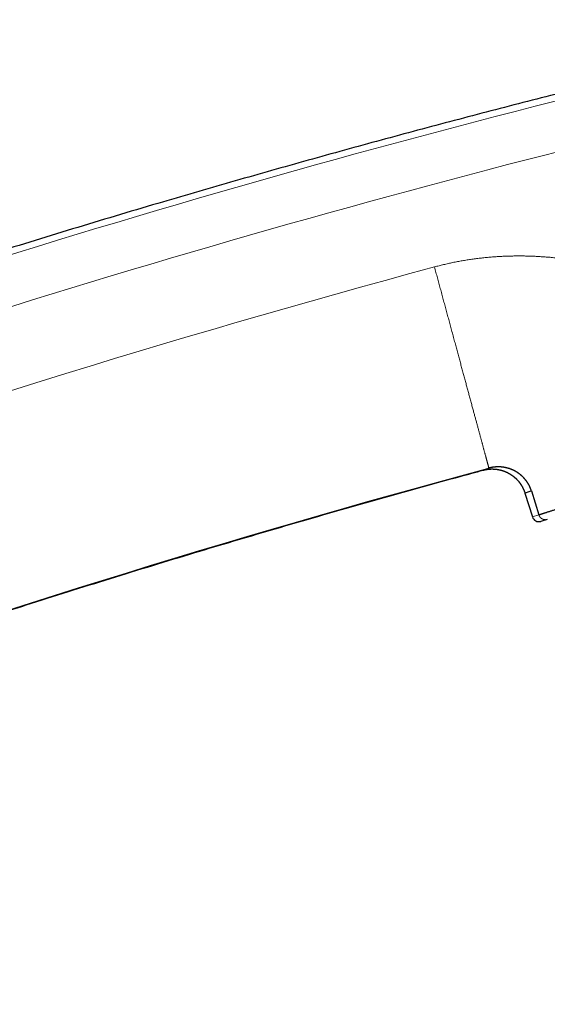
# Model space of a CAD drawing. Header units: millimetres. Extents: x 8 to 601, y 12 to 507.
# Tile 149 of 150: x 543 to 573, y 407 to 464. Entities that reach past the tile are written whole.
import ezdxf

# ---------------------------------------------------------------- set-up
doc = ezdxf.new("R2010")
doc.units = ezdxf.units.MM

msp = doc.modelspace()

# ---------------------------------------------------------------- linework, layer by layer
at = {"color": 7, "linetype": 'Continuous', "lineweight": 30}
for p, q in [((572.115, 436.704), (572.545, 435.326)), ((572.487, 436.84), (572.922, 435.443)), ((573.413, 435.177), (573.045, 435.063))]:
    msp.add_line(p, q, dxfattribs=at)
at = {"color": 8, "linetype": 'Continuous', "lineweight": 0}
msp.add_line((572.545, 435.326), (572.922, 435.443), dxfattribs=at)
for radius, start, end in [(634.922, 104.180906, 111.121983), (632.03, 104.180877, 111.122154), (627.369, 105.127684, 113.821751), (615.244, 105.127684, 113.845451)]:
    msp.add_arc((730.579, -155.763), radius, start, end, dxfattribs=at)
at = {"color": 7, "linetype": 'Continuous', "lineweight": 30}
msp.add_arc((572.927, 435.445), 0.4, 197.3, 287.3, dxfattribs=at)
for points, knots in [([(592.059, 464.25), (591.466, 464.118), (590.093, 463.811), (587.94, 463.318), (585.601, 462.775), (583.264, 462.222), (580.928, 461.661), (578.595, 461.091), (576.329, 460.528), (574.13, 459.973), (571.997, 459.427), (569.866, 458.874), (567.737, 458.313), (565.61, 457.745), (563.485, 457.17), (561.362, 456.587), (559.241, 455.997), (557.122, 455.4), (555.005, 454.795), (552.89, 454.183), (550.652, 453.526), (548.29, 452.824), (545.806, 452.075), (543.325, 451.315), (540.972, 450.584), (538.747, 449.884), (536.649, 449.215), (534.554, 448.54), (532.461, 447.857), (530.37, 447.166), (528.158, 446.427), (525.824, 445.638), (523.37, 444.797), (520.918, 443.946), (518.558, 443.115), (516.289, 442.306), (514.109, 441.521), (511.932, 440.728), (509.759, 439.926), (507.588, 439.117), (505.42, 438.3), (503.439, 437.546), (502.182, 437.061), (501.646, 436.853)], [0, 0, 0, 0, 0.019256, 0.044655, 0.070054, 0.095453, 0.120852, 0.146251, 0.17165, 0.194933, 0.218215, 0.241498, 0.26478, 0.288063, 0.311345, 0.334628, 0.35791, 0.381193, 0.404475, 0.427758, 0.45104, 0.47848, 0.50592, 0.53336, 0.560801, 0.584083, 0.607366, 0.630648, 0.65393, 0.677213, 0.700495, 0.727936, 0.755376, 0.782816, 0.810256, 0.834756, 0.859256, 0.883756, 0.908256, 0.932756, 0.957256, 0.981756, 1, 1, 1, 1]), ([(572.922, 435.443), (572.938, 435.449), (572.97, 435.459), (573.023, 435.477), (573.077, 435.495), (573.135, 435.514), (573.196, 435.533), (573.259, 435.554), (573.324, 435.575), (573.392, 435.597), (573.463, 435.62), (573.538, 435.644), (573.616, 435.669), (573.697, 435.695), (573.78, 435.722), (573.867, 435.75), (573.957, 435.778), (574.049, 435.808), (574.144, 435.838), (574.242, 435.869), (574.343, 435.901), (574.446, 435.934), (574.551, 435.967), (574.659, 436.001), (574.768, 436.035), (574.88, 436.071), (574.996, 436.107), (575.115, 436.144), (575.237, 436.183), (575.361, 436.222), (575.489, 436.262), (575.618, 436.302), (575.751, 436.344), (575.885, 436.386), (576.022, 436.429), (576.161, 436.472), (576.303, 436.516), (576.447, 436.561), (576.592, 436.607), (576.739, 436.652), (576.886, 436.699), (577.036, 436.745), (577.189, 436.793), (577.345, 436.842), (577.505, 436.891), (577.666, 436.941), (577.829, 436.992), (577.994, 437.044), (578.162, 437.096), (578.33, 437.148), (578.501, 437.201), (578.673, 437.255), (578.847, 437.309), (579.023, 437.363), (579.2, 437.418), (579.376, 437.473), (579.554, 437.528), (579.733, 437.583), (579.914, 437.64), (580.099, 437.697), (580.285, 437.755), (580.474, 437.813), (580.664, 437.872), (580.855, 437.932), (581.047, 437.991), (581.24, 438.051), (581.435, 438.111), (581.63, 438.172), (581.827, 438.233), (582.024, 438.294), (582.222, 438.356), (582.419, 438.417), (582.616, 438.478), (582.814, 438.539), (583.014, 438.601), (583.217, 438.664), (583.421, 438.727), (583.626, 438.791), (583.832, 438.855), (584.038, 438.919), (584.245, 438.983), (584.453, 439.047), (584.661, 439.112), (584.869, 439.176), (585.078, 439.241), (585.287, 439.306), (585.495, 439.37), (585.702, 439.434), (585.908, 439.498), (586.114, 439.562), (586.322, 439.627), (586.532, 439.692), (586.743, 439.757), (586.954, 439.823), (587.165, 439.888), (587.376, 439.953), (587.586, 440.019), (587.797, 440.084), (588.007, 440.149), (588.217, 440.214), (588.426, 440.279), (588.635, 440.344), (588.843, 440.408), (589.049, 440.472), (589.253, 440.536), (589.456, 440.599), (589.661, 440.662), (589.866, 440.726), (590.072, 440.79), (590.277, 440.853), (590.482, 440.917), (590.685, 440.98), (590.888, 441.043), (591.09, 441.105), (591.291, 441.168), (591.49, 441.23), (591.689, 441.291), (591.887, 441.352), (592.082, 441.413), (592.275, 441.473), (592.466, 441.532), (592.655, 441.591), (592.845, 441.65), (593.035, 441.708), (593.225, 441.767), (593.413, 441.826), (593.6, 441.884), (593.786, 441.941), (593.97, 441.998), (594.091, 442.036), (594.152, 442.054)], [0, 0, 0, 0, 0.007839, 0.015678, 0.023516, 0.031353, 0.03919, 0.046885, 0.05458, 0.062275, 0.069968, 0.077818, 0.085667, 0.093516, 0.101364, 0.109212, 0.11706, 0.124908, 0.13274, 0.140572, 0.148404, 0.156236, 0.164069, 0.171763, 0.179457, 0.187151, 0.194845, 0.202697, 0.210549, 0.218402, 0.226254, 0.234107, 0.241961, 0.249814, 0.257651, 0.265488, 0.273325, 0.281163, 0.289002, 0.2967, 0.3044, 0.3121, 0.3198, 0.327657, 0.335516, 0.343374, 0.351233, 0.359092, 0.366951, 0.374811, 0.382654, 0.390496, 0.398339, 0.406183, 0.414026, 0.42173, 0.429434, 0.437138, 0.444842, 0.452704, 0.460566, 0.468428, 0.476291, 0.484153, 0.492016, 0.499879, 0.507724, 0.51557, 0.523415, 0.531261, 0.539107, 0.546812, 0.554518, 0.562223, 0.569929, 0.577792, 0.585654, 0.593517, 0.601379, 0.609241, 0.617104, 0.624966, 0.632811, 0.640656, 0.648501, 0.656346, 0.664191, 0.671896, 0.6796, 0.687304, 0.695007, 0.702868, 0.710728, 0.718588, 0.726448, 0.734307, 0.742166, 0.750025, 0.757867, 0.765709, 0.773551, 0.781392, 0.789234, 0.796935, 0.804636, 0.812338, 0.820039, 0.827896, 0.835754, 0.843611, 0.851469, 0.859325, 0.867182, 0.875038, 0.882876, 0.890714, 0.898552, 0.90639, 0.914228, 0.921926, 0.929624, 0.937321, 0.945019, 0.952874, 0.960729, 0.968584, 0.976438, 0.984292, 0.992146, 1, 1, 1, 1]), ([(482.07, 407.025), (482.556, 407.24), (483.767, 407.774), (485.706, 408.619), (487.888, 409.561), (490.074, 410.494), (492.263, 411.419), (494.456, 412.336), (496.591, 413.218), (498.669, 414.068), (500.688, 414.886), (502.71, 415.696), (504.735, 416.5), (506.763, 417.296), (508.794, 418.085), (510.827, 418.867), (512.863, 419.641), (514.902, 420.408), (516.944, 421.169), (518.988, 421.921), (521.157, 422.711), (523.451, 423.537), (525.87, 424.396), (528.293, 425.246), (530.597, 426.042), (532.782, 426.788), (534.846, 427.485), (536.912, 428.175), (538.981, 428.857), (541.053, 429.532), (543.25, 430.239), (545.574, 430.977), (548.024, 431.744), (550.477, 432.501), (552.846, 433.22), (555.13, 433.905), (557.329, 434.554), (559.53, 435.196), (561.733, 435.829), (563.939, 436.454), (566.147, 437.071), (568.062, 437.599), (569.243, 437.919), (569.686, 438.039)], [0, 0, 0, 0, 0.017125, 0.042671, 0.068218, 0.093764, 0.11931, 0.144857, 0.170403, 0.19382, 0.217238, 0.240655, 0.264073, 0.28749, 0.310908, 0.334325, 0.357743, 0.38116, 0.404577, 0.427995, 0.451412, 0.479011, 0.506611, 0.53421, 0.561809, 0.585226, 0.608644, 0.632061, 0.655479, 0.678896, 0.702314, 0.729913, 0.757512, 0.785111, 0.81271, 0.837352, 0.861994, 0.886636, 0.911279, 0.935921, 0.960563, 0.985205, 1, 1, 1, 1]), ([(569.692, 438.042), (569.697, 438.043), (569.71, 438.047), (569.73, 438.052), (569.754, 438.058), (569.778, 438.063), (569.803, 438.068), (569.827, 438.073), (569.851, 438.078), (569.875, 438.082), (569.9, 438.086), (569.925, 438.09), (569.951, 438.093), (569.976, 438.096), (570.002, 438.099), (570.028, 438.101), (570.054, 438.103), (570.08, 438.105), (570.106, 438.107), (570.132, 438.108), (570.158, 438.109), (570.185, 438.109), (570.212, 438.109), (570.238, 438.109), (570.266, 438.108), (570.295, 438.107), (570.324, 438.106), (570.354, 438.104), (570.384, 438.101), (570.413, 438.098), (570.441, 438.095), (570.468, 438.092), (570.495, 438.088), (570.522, 438.084), (570.549, 438.079), (570.576, 438.075), (570.602, 438.069), (570.629, 438.064), (570.656, 438.058), (570.683, 438.051), (570.71, 438.045), (570.737, 438.037), (570.764, 438.03), (570.791, 438.022), (570.818, 438.013), (570.844, 438.004), (570.871, 437.995), (570.898, 437.986), (570.924, 437.976), (570.95, 437.965), (570.976, 437.955), (571.003, 437.943), (571.028, 437.932), (571.052, 437.921), (571.076, 437.91), (571.099, 437.898), (571.122, 437.887), (571.145, 437.875), (571.169, 437.862), (571.193, 437.848), (571.217, 437.834), (571.242, 437.82), (571.266, 437.805), (571.29, 437.79), (571.313, 437.775), (571.336, 437.759), (571.359, 437.743), (571.381, 437.727), (571.404, 437.71), (571.427, 437.693), (571.449, 437.676), (571.471, 437.658), (571.492, 437.64), (571.514, 437.622), (571.535, 437.603), (571.556, 437.585), (571.576, 437.566), (571.596, 437.546), (571.616, 437.527), (571.636, 437.507), (571.655, 437.487), (571.675, 437.466), (571.695, 437.445), (571.715, 437.422), (571.734, 437.399), (571.754, 437.376), (571.772, 437.353), (571.789, 437.331), (571.806, 437.309), (571.822, 437.288), (571.837, 437.266), (571.853, 437.244), (571.868, 437.222), (571.882, 437.2), (571.896, 437.178), (571.91, 437.156), (571.924, 437.133), (571.937, 437.111), (571.95, 437.088), (571.963, 437.065), (571.975, 437.042), (571.987, 437.019), (571.999, 436.994), (572.012, 436.969), (572.024, 436.941), (572.037, 436.914), (572.048, 436.887), (572.06, 436.86), (572.07, 436.833), (572.08, 436.807), (572.09, 436.781), (572.099, 436.755), (572.107, 436.73), (572.113, 436.713), (572.115, 436.704)], [0, 0, 0, 0, 0.004827, 0.012852, 0.020916, 0.029018, 0.037159, 0.04519, 0.053257, 0.06136, 0.069498, 0.077837, 0.086212, 0.094623, 0.103068, 0.111547, 0.12006, 0.128606, 0.137185, 0.145796, 0.154438, 0.163112, 0.171816, 0.180549, 0.189312, 0.198983, 0.208688, 0.218426, 0.228195, 0.237996, 0.246911, 0.255851, 0.264814, 0.273799, 0.282805, 0.291671, 0.300556, 0.30946, 0.318381, 0.327502, 0.33664, 0.345793, 0.354962, 0.364145, 0.373342, 0.382551, 0.391771, 0.401003, 0.410244, 0.419494, 0.428752, 0.438017, 0.447288, 0.455791, 0.464298, 0.472807, 0.481319, 0.489833, 0.498347, 0.507615, 0.516882, 0.526148, 0.53541, 0.544669, 0.553758, 0.562842, 0.57192, 0.58099, 0.590238, 0.599476, 0.608705, 0.617922, 0.627128, 0.636321, 0.6455, 0.654664, 0.663814, 0.672947, 0.682063, 0.691161, 0.70024, 0.7093, 0.719242, 0.729159, 0.739049, 0.748911, 0.758744, 0.767638, 0.776507, 0.78535, 0.794167, 0.802956, 0.811561, 0.820139, 0.828688, 0.837209, 0.845873, 0.854506, 0.863107, 0.871677, 0.880213, 0.888716, 0.897185, 0.907022, 0.916811, 0.926552, 0.936244, 0.945887, 0.955478, 0.964475, 0.973427, 0.982331, 0.991189, 1, 1, 1, 1]), ([(572.487, 436.84), (572.484, 436.85), (572.477, 436.87), (572.467, 436.899), (572.456, 436.929), (572.446, 436.957), (572.434, 436.986), (572.423, 437.013), (572.412, 437.04), (572.4, 437.066), (572.389, 437.091), (572.377, 437.116), (572.364, 437.141), (572.352, 437.166), (572.339, 437.19), (572.326, 437.213), (572.312, 437.237), (572.299, 437.26), (572.285, 437.282), (572.271, 437.304), (572.257, 437.326), (572.243, 437.347), (572.228, 437.37), (572.212, 437.392), (572.196, 437.414), (572.18, 437.435), (572.164, 437.456), (572.147, 437.477), (572.131, 437.496), (572.116, 437.515), (572.1, 437.534), (572.084, 437.552), (572.067, 437.571), (572.05, 437.59), (572.031, 437.609), (572.013, 437.628), (571.995, 437.647), (571.976, 437.665), (571.957, 437.683), (571.939, 437.7), (571.919, 437.718), (571.898, 437.736), (571.876, 437.755), (571.855, 437.773), (571.833, 437.791), (571.811, 437.808), (571.789, 437.824), (571.767, 437.84), (571.746, 437.856), (571.724, 437.871), (571.702, 437.886), (571.68, 437.901), (571.657, 437.915), (571.635, 437.929), (571.613, 437.943), (571.591, 437.956), (571.569, 437.968), (571.546, 437.981), (571.524, 437.993), (571.502, 438.004), (571.48, 438.015), (571.458, 438.026), (571.437, 438.037), (571.415, 438.047), (571.394, 438.056), (571.371, 438.066), (571.347, 438.076), (571.321, 438.086), (571.296, 438.096), (571.271, 438.106), (571.246, 438.115), (571.22, 438.124), (571.194, 438.132), (571.167, 438.14), (571.141, 438.148), (571.115, 438.156), (571.089, 438.163), (571.063, 438.17), (571.037, 438.176), (571.011, 438.182), (570.984, 438.188), (570.957, 438.193), (570.931, 438.198), (570.904, 438.203), (570.878, 438.207), (570.852, 438.211), (570.826, 438.214), (570.8, 438.218), (570.775, 438.22), (570.749, 438.223), (570.724, 438.225), (570.697, 438.227), (570.669, 438.229), (570.64, 438.23), (570.61, 438.231), (570.581, 438.232), (570.55, 438.232), (570.519, 438.231), (570.489, 438.23), (570.458, 438.229), (570.428, 438.228), (570.398, 438.225), (570.37, 438.223), (570.342, 438.22), (570.314, 438.217), (570.286, 438.214), (570.259, 438.21), (570.231, 438.206), (570.204, 438.201), (570.177, 438.196), (570.15, 438.191), (570.123, 438.185), (570.096, 438.179), (570.07, 438.173), (570.044, 438.167), (570.027, 438.162), (570.018, 438.16)], [0, 0, 0, 0, 0.010162, 0.020253, 0.030272, 0.040221, 0.050099, 0.059907, 0.069091, 0.078215, 0.087279, 0.096283, 0.105228, 0.114113, 0.12294, 0.131708, 0.140417, 0.149068, 0.157509, 0.165895, 0.174226, 0.182504, 0.191383, 0.2002, 0.208955, 0.217648, 0.226279, 0.234849, 0.242872, 0.25084, 0.258754, 0.266615, 0.274424, 0.283078, 0.291668, 0.300196, 0.308663, 0.317069, 0.325415, 0.333703, 0.341931, 0.351245, 0.360483, 0.369648, 0.37874, 0.38776, 0.396548, 0.405266, 0.413916, 0.422496, 0.43118, 0.439792, 0.448333, 0.456803, 0.465203, 0.473536, 0.481802, 0.489985, 0.498104, 0.50616, 0.514155, 0.522089, 0.529823, 0.5375, 0.545122, 0.552688, 0.561624, 0.570484, 0.579269, 0.587979, 0.596615, 0.605179, 0.614254, 0.623249, 0.632165, 0.641004, 0.649768, 0.658459, 0.667079, 0.675629, 0.684513, 0.693325, 0.702066, 0.710738, 0.719343, 0.727882, 0.736358, 0.744773, 0.753126, 0.761421, 0.76966, 0.777843, 0.78742, 0.796926, 0.806365, 0.81574, 0.825793, 0.835779, 0.8457, 0.855561, 0.865365, 0.875116, 0.884265, 0.893372, 0.902442, 0.911478, 0.920482, 0.929458, 0.938409, 0.947339, 0.956249, 0.965144, 0.973869, 0.982584, 0.991293, 1, 1, 1, 1])]:
    msp.add_open_spline(points, degree=3, knots=knots, dxfattribs=at)
at = {"color": 8, "linetype": 'Continuous', "lineweight": 0}
for points, knots in [([(578.044, 449.613), (577.924, 449.644), (577.686, 449.708), (577.328, 449.797), (576.972, 449.881), (576.619, 449.959), (576.269, 450.032), (575.924, 450.099), (575.583, 450.161), (575.243, 450.218), (574.918, 450.267), (574.607, 450.311), (574.309, 450.348), (574.013, 450.382), (573.719, 450.411), (573.426, 450.437), (573.135, 450.458), (572.846, 450.476), (572.576, 450.488), (572.326, 450.497), (572.094, 450.502), (571.863, 450.504), (571.633, 450.504), (571.403, 450.502), (571.174, 450.496), (570.946, 450.488), (570.699, 450.477), (570.434, 450.461), (570.15, 450.44), (569.867, 450.414), (569.586, 450.385), (569.305, 450.351), (569.026, 450.313), (568.748, 450.271), (568.471, 450.225), (568.195, 450.174), (567.922, 450.12), (567.652, 450.062), (567.385, 450.001), (567.118, 449.936), (566.942, 449.889), (566.854, 449.865)], [0, 0, 0, 0, 0.032839, 0.065386, 0.097644, 0.129619, 0.161316, 0.19218, 0.222785, 0.253136, 0.283237, 0.309907, 0.336387, 0.362679, 0.388789, 0.414719, 0.440475, 0.46606, 0.491478, 0.512001, 0.532457, 0.552848, 0.573175, 0.593442, 0.613651, 0.633805, 0.653906, 0.679104, 0.704227, 0.729281, 0.75427, 0.7792, 0.804075, 0.828902, 0.853684, 0.878429, 0.90314, 0.927382, 0.951603, 0.975807, 1, 1, 1, 1]), ([(566.854, 449.865), (566.868, 449.812), (566.897, 449.706), (566.94, 449.547), (566.983, 449.388), (567.026, 449.229), (567.068, 449.071), (567.111, 448.914), (567.153, 448.758), (567.195, 448.603), (567.237, 448.446), (567.28, 448.289), (567.322, 448.131), (567.365, 447.973), (567.408, 447.816), (567.45, 447.658), (567.492, 447.502), (567.535, 447.346), (567.577, 447.19), (567.619, 447.034), (567.661, 446.88), (567.702, 446.725), (567.744, 446.572), (567.785, 446.419), (567.828, 446.261), (567.872, 446.099), (567.916, 445.933), (567.961, 445.768), (568.006, 445.604), (568.048, 445.445), (568.09, 445.293), (568.129, 445.146), (568.169, 445.001), (568.208, 444.856), (568.246, 444.713), (568.284, 444.572), (568.322, 444.433), (568.36, 444.294), (568.397, 444.156), (568.434, 444.018), (568.472, 443.879), (568.509, 443.742), (568.545, 443.607), (568.582, 443.472), (568.618, 443.338), (568.654, 443.206), (568.689, 443.075), (568.724, 442.945), (568.759, 442.817), (568.793, 442.69), (568.827, 442.564), (568.861, 442.439), (568.895, 442.312), (568.93, 442.182), (568.966, 442.05), (569.001, 441.92), (569.036, 441.792), (569.069, 441.669), (569.101, 441.552), (569.131, 441.44), (569.161, 441.33), (569.19, 441.221), (569.219, 441.115), (569.247, 441.011), (569.275, 440.909), (569.302, 440.808), (569.329, 440.709), (569.355, 440.611), (569.382, 440.513), (569.407, 440.418), (569.433, 440.324), (569.458, 440.232), (569.482, 440.142), (569.506, 440.054), (569.529, 439.967), (569.552, 439.883), (569.575, 439.8), (569.596, 439.719), (569.618, 439.64), (569.639, 439.563), (569.66, 439.485), (569.681, 439.407), (569.702, 439.329), (569.722, 439.253), (569.742, 439.18), (569.761, 439.112), (569.778, 439.047), (569.794, 438.987), (569.81, 438.929), (569.825, 438.873), (569.84, 438.819), (569.854, 438.768), (569.867, 438.719), (569.88, 438.672), (569.892, 438.626), (569.904, 438.583), (569.915, 438.541), (569.926, 438.502), (569.936, 438.464), (569.945, 438.429), (569.954, 438.395), (569.963, 438.364), (569.97, 438.336), (569.978, 438.309), (569.984, 438.284), (569.99, 438.262), (569.996, 438.242), (570.001, 438.224), (570.005, 438.207), (570.009, 438.193), (570.012, 438.18), (570.015, 438.171), (570.017, 438.164), (570.018, 438.161), (570.018, 438.16)], [0, 0, 0, 0, 0.008781, 0.017562, 0.026342, 0.035123, 0.043904, 0.052528, 0.061152, 0.069776, 0.0784, 0.0872, 0.096, 0.1048, 0.1136, 0.1224, 0.1312, 0.14, 0.1488, 0.1576, 0.1664, 0.1752, 0.184, 0.1928, 0.2016, 0.21128, 0.22096, 0.23064, 0.24032, 0.25, 0.258781, 0.267562, 0.276342, 0.285123, 0.293904, 0.302528, 0.311152, 0.319776, 0.3284, 0.3372, 0.346, 0.3548, 0.3636, 0.3724, 0.3812, 0.39, 0.3988, 0.4076, 0.4164, 0.4252, 0.434, 0.4428, 0.4516, 0.46128, 0.47096, 0.48064, 0.49032, 0.5, 0.508781, 0.517562, 0.526342, 0.535123, 0.543904, 0.552528, 0.561152, 0.569776, 0.5784, 0.5872, 0.596, 0.6048, 0.6136, 0.6224, 0.6312, 0.64, 0.6488, 0.6576, 0.6664, 0.6752, 0.684, 0.6928, 0.7016, 0.71128, 0.72096, 0.73064, 0.74032, 0.75, 0.758781, 0.767562, 0.776342, 0.785123, 0.793904, 0.802528, 0.811152, 0.819776, 0.8284, 0.8372, 0.846, 0.8548, 0.8636, 0.8724, 0.8812, 0.89, 0.8988, 0.9076, 0.9164, 0.9252, 0.934, 0.9428, 0.9516, 0.96128, 0.97096, 0.98064, 0.99032, 1, 1, 1, 1]), ([(569.685, 438.04), (569.685, 438.04), (569.685, 438.039), (569.686, 438.04), (569.69, 438.041), (569.697, 438.044), (569.706, 438.047), (569.718, 438.051), (569.732, 438.057), (569.749, 438.063), (569.768, 438.07), (569.791, 438.078), (569.818, 438.088), (569.851, 438.1), (569.887, 438.113), (569.927, 438.127), (569.97, 438.143), (570.002, 438.154), (570.018, 438.16)], [0, 0, 0, 0, 0.002299, 0.065414, 0.128409, 0.191293, 0.254077, 0.316772, 0.37827, 0.439702, 0.501077, 0.562405, 0.635369, 0.708297, 0.781207, 0.854117, 0.927042, 1, 1, 1, 1]), ([(572.487, 436.84), (572.472, 436.835), (572.441, 436.824), (572.4, 436.808), (572.361, 436.794), (572.324, 436.781), (572.291, 436.769), (572.261, 436.757), (572.234, 436.748), (572.209, 436.739), (572.189, 436.731), (572.171, 436.724), (572.156, 436.719), (572.144, 436.715), (572.133, 436.711), (572.125, 436.708), (572.12, 436.706), (572.116, 436.704), (572.115, 436.704), (572.115, 436.704), (572.115, 436.704)], [0, 0, 0, 0, 0.062374, 0.124769, 0.187186, 0.249624, 0.312084, 0.373449, 0.434835, 0.496242, 0.55767, 0.612535, 0.667415, 0.722313, 0.777227, 0.832158, 0.887106, 0.942071, 0.997052, 1, 1, 1, 1]), ([(573.413, 435.177), (573.411, 435.177), (573.407, 435.176), (573.402, 435.174), (573.397, 435.173), (573.392, 435.171), (573.387, 435.17), (573.382, 435.169), (573.376, 435.168), (573.371, 435.167), (573.366, 435.166), (573.361, 435.165), (573.355, 435.164), (573.35, 435.163), (573.345, 435.163), (573.339, 435.162), (573.334, 435.161), (573.329, 435.161), (573.323, 435.161), (573.318, 435.16), (573.313, 435.16), (573.307, 435.16), (573.302, 435.16), (573.296, 435.16), (573.291, 435.16), (573.285, 435.16), (573.279, 435.16), (573.273, 435.161), (573.267, 435.161), (573.261, 435.162), (573.256, 435.162), (573.251, 435.163), (573.245, 435.164), (573.24, 435.165), (573.235, 435.165), (573.229, 435.166), (573.224, 435.167), (573.219, 435.168), (573.214, 435.17), (573.208, 435.171), (573.203, 435.172), (573.198, 435.174), (573.193, 435.175), (573.188, 435.177), (573.182, 435.178), (573.177, 435.18), (573.172, 435.182), (573.167, 435.184), (573.162, 435.185), (573.157, 435.187), (573.152, 435.189), (573.147, 435.192), (573.142, 435.194), (573.136, 435.196), (573.131, 435.199), (573.125, 435.201), (573.12, 435.204), (573.115, 435.207), (573.11, 435.21), (573.105, 435.212), (573.101, 435.215), (573.096, 435.218), (573.091, 435.221), (573.087, 435.224), (573.082, 435.227), (573.078, 435.23), (573.074, 435.233), (573.069, 435.236), (573.065, 435.239), (573.06, 435.243), (573.056, 435.246), (573.052, 435.249), (573.048, 435.253), (573.043, 435.257), (573.039, 435.26), (573.035, 435.264), (573.031, 435.268), (573.027, 435.271), (573.023, 435.275), (573.019, 435.279), (573.016, 435.283), (573.012, 435.288), (573.007, 435.292), (573.003, 435.297), (573, 435.301), (572.996, 435.306), (572.992, 435.31), (572.989, 435.314), (572.985, 435.319), (572.982, 435.323), (572.979, 435.328), (572.976, 435.332), (572.973, 435.337), (572.97, 435.341), (572.967, 435.346), (572.964, 435.35), (572.961, 435.355), (572.958, 435.36), (572.956, 435.365), (572.953, 435.369), (572.95, 435.374), (572.948, 435.379), (572.945, 435.384), (572.943, 435.389), (572.941, 435.394), (572.938, 435.399), (572.936, 435.404), (572.934, 435.409), (572.932, 435.415), (572.93, 435.42), (572.928, 435.426), (572.926, 435.432), (572.924, 435.437), (572.922, 435.441), (572.922, 435.443)], [0, 0, 0, 0, 0.008781, 0.017562, 0.026342, 0.035123, 0.043904, 0.052528, 0.061152, 0.069776, 0.0784, 0.0872, 0.096, 0.1048, 0.1136, 0.1224, 0.1312, 0.14, 0.1488, 0.1576, 0.1664, 0.1752, 0.184, 0.1928, 0.2016, 0.21128, 0.22096, 0.23064, 0.24032, 0.25, 0.258781, 0.267562, 0.276342, 0.285123, 0.293904, 0.302528, 0.311152, 0.319776, 0.3284, 0.3372, 0.346, 0.3548, 0.3636, 0.3724, 0.3812, 0.39, 0.3988, 0.4076, 0.4164, 0.4252, 0.434, 0.4428, 0.4516, 0.46128, 0.47096, 0.48064, 0.49032, 0.5, 0.508781, 0.517562, 0.526342, 0.535123, 0.543904, 0.552528, 0.561152, 0.569776, 0.5784, 0.5872, 0.596, 0.6048, 0.6136, 0.6224, 0.6312, 0.64, 0.6488, 0.6576, 0.6664, 0.6752, 0.684, 0.6928, 0.7016, 0.71128, 0.72096, 0.73064, 0.74032, 0.75, 0.758781, 0.767562, 0.776342, 0.785123, 0.793904, 0.802528, 0.811152, 0.819776, 0.8284, 0.8372, 0.846, 0.8548, 0.8636, 0.8724, 0.8812, 0.89, 0.8988, 0.9076, 0.9164, 0.9252, 0.934, 0.9428, 0.9516, 0.96128, 0.97096, 0.98064, 0.99032, 1, 1, 1, 1])]:
    msp.add_open_spline(points, degree=3, knots=knots, dxfattribs=at)

doc.saveas('drawing.dxf')
